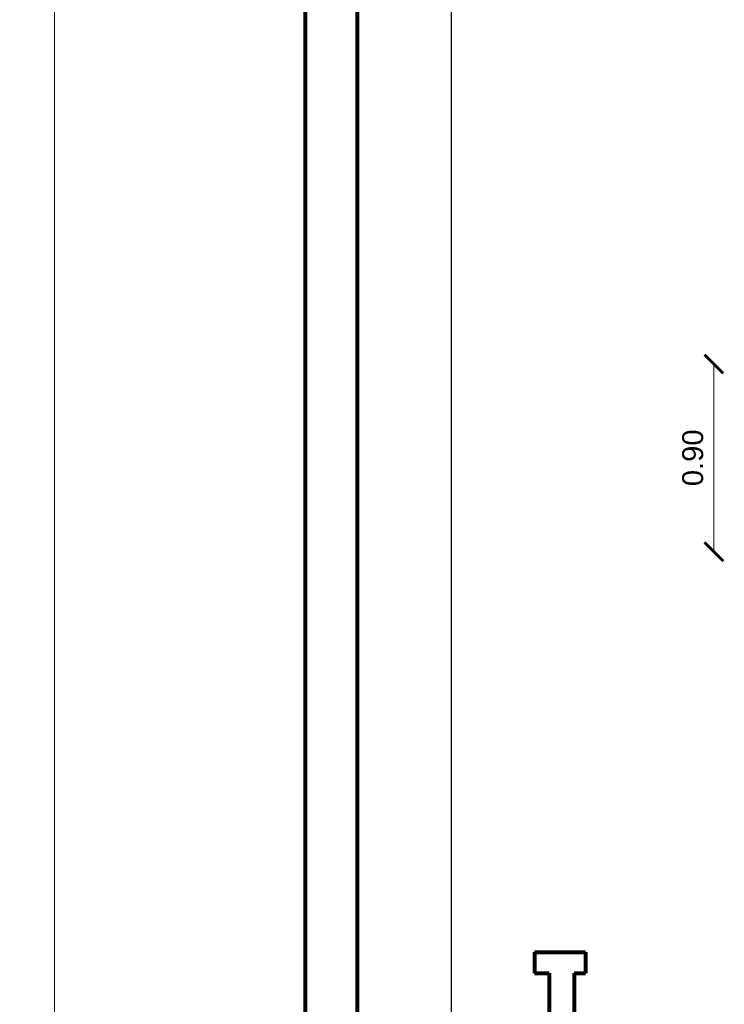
# Model space of a CAD drawing. Header units: inches. Extents: x -2.6 to 11.8, y -3.4 to 32.7.
# Tile 10 of 19: x -1.4 to 2, y 9.9 to 14.7. Entities that reach past the tile are written whole.
import ezdxf

# ---------------------------------------------------------------- set-up
doc = ezdxf.new("R2010")
doc.units = ezdxf.units.IN
doc.header["$MEASUREMENT"] = 0
doc.linetypes.add('CONTINUA', pattern=[0])
doc.layers.add('Cotas', color=60, linetype='Continuous')
doc.layers.add('Linea de corte', color=30, linetype='Continuous')
doc.layers.add('Paredes', color=5, linetype='Continuous', lineweight=80)
doc.styles.get("Standard").update_dxf_attribs({"font": 'arial.ttf'})
doc.dimstyles.new('Cotas', dxfattribs={"dimtxt": 0.1, "dimasz": 0.09, "dimexe": 0.2, "dimexo": 0.4, "dimgap": 0.05, "dimtad": 1, "dimzin": 0, "dimdsep": 46, "dimtxsty": 'Standard', "dimblk": 'ARCHTICK', "dimcen": 0.09, "dimse1": 1, "dimse2": 1, "dimclrd": 60, "dimclre": 256, "dimadec": 0, "dimazin": 0, "dimtfac": 1, "dimtix": 1, "dimtofl": 0, "dimtmove": 1, "dimatfit": 3, "dimfxl": 0, "dimtolj": 1, "dimtzin": 0, "dimlwd": 9, "dimarcsym": 0})

# ---------------------------------------------------------------- blocks, each defined once
blk = doc.blocks.new('_ArchTick')
at = {"color": 0, "linetype": 'ByBlock', "const_width": 0.15}
blk.add_lwpolyline([(-0.5, -0.5), (0.5, 0.5)], dxfattribs=at)
blk = doc.blocks.new('*D104')
at = {"layer": 'Cotas', "color": 60, "linetype": 'CONTINUA', "lineweight": 9, "transparency": 16777216}
blk.add_line((-1.200000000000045, 30.05000000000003), (-1.200000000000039, 0), dxfattribs=at)
at = {"layer": 'Defpoints', "color": 0, "transparency": 16777216}
for p in [(-1.200000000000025, 30.05000000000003), (-1.200000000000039, 0), (-1.200000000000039, 0)]:
    blk.add_point(p, dxfattribs=at)
at = {"layer": 'Cotas', "color": 60, "lineweight": 9, "transparency": 16777216, "xscale": 0.09, "yscale": 0.09, "zscale": 0.09}
for p, rotation in [((-1.200000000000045, 30.05000000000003), 90), ((-1.200000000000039, 0), 270)]:
    blk.add_blockref('_ArchTick', p, dxfattribs=dict(at, rotation=rotation))
at = {"layer": 'Cotas', "color": 0, "transparency": 16777216, "insert": (-1.301091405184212, 15.02500000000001), "char_height": 0.1, "attachment_point": 5, "rotation": 90}
blk.add_mtext('\\A1;30.05', dxfattribs=at)
blk = doc.blocks.new('*D129')
at = {"layer": 'Cotas', "color": 60, "linetype": 'CONTINUA', "lineweight": 9, "transparency": 16777216}
blk.add_line((1.958783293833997, 12.11407517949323), (1.958783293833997, 13.01407517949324), dxfattribs=at)
at = {"layer": 'Defpoints', "color": 0, "transparency": 16777216}
for p in [(1.951915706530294, 13.01407517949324), (1.958783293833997, 13.01407517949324), (1.951915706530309, 12.11407517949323)]:
    blk.add_point(p, dxfattribs=at)
at = {"layer": 'Cotas', "color": 60, "lineweight": 9, "transparency": 16777216, "xscale": 0.09, "yscale": 0.09, "zscale": 0.09}
for p, rotation in [((1.958783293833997, 13.01407517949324), 90), ((1.958783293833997, 12.11407517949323), 270)]:
    blk.add_blockref('_ArchTick', p, dxfattribs=dict(at, rotation=rotation))
at = {"layer": 'Cotas', "color": 0, "transparency": 16777216, "insert": (1.857725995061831, 12.56407517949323), "char_height": 0.1, "attachment_point": 5, "rotation": 90}
blk.add_mtext('\\A1;0.90', dxfattribs=at)

msp = doc.modelspace()

# ---------------------------------------------------------------- linework, layer by layer
at = {"layer": 'Linea de corte'}
msp.add_line((0.6999999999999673, 32.25), (0.6999999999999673, -2.199999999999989), dxfattribs=at)
at = {"layer": 'Paredes'}
for p, q in [((-2.131628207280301e-14, 30.05000000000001), (-3.552713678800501e-14, 0)), ((0.2499999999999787, 20.46192737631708), (0.2499999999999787, 5.582856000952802)), ((1.099999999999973, 10.19437171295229), (1.099999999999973, 10.09437171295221)), ((1.099999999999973, 10.19437171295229), (1.344212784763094, 10.19437171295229)), ((1.344212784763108, 10.19437171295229), (1.344212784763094, 10.09437171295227)), ((1.099999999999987, 10.09437171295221), (1.16999999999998, 10.09437171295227)), ((1.16999999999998, 10.09437171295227), (1.16999999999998, 7.970694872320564)), ((1.289999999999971, 10.09437171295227), (1.289999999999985, 7.851145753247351)), ((1.289999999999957, 10.09437171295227), (1.344212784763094, 10.09437171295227))]:
    msp.add_line(p, q, dxfattribs=at)

# ---------------------------------------------------------------- dimensions: what is measured, and where the dimension line sits
at = {"layer": 'Cotas'}
for base, p1, p2, picture, middle in [((-1.200000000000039, 0), (-1.200000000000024, 30.05000000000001), (-1.200000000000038, 0), '*D104', (-1.301091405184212, 15.02500000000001)), ((1.958783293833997, 13.01407517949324), (1.951915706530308, 12.11407517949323), (1.951915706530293, 13.01407517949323), '*D129', (1.857725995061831, 12.56407517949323))]:
    dim = msp.add_linear_dim(base=base, p1=p1, p2=p2, angle=270, dimstyle='Cotas', dxfattribs=at)
    dim.commit()
    dim.dimension.update_dxf_attribs({"geometry": picture, "text_midpoint": middle})

doc.saveas('drawing.dxf')
